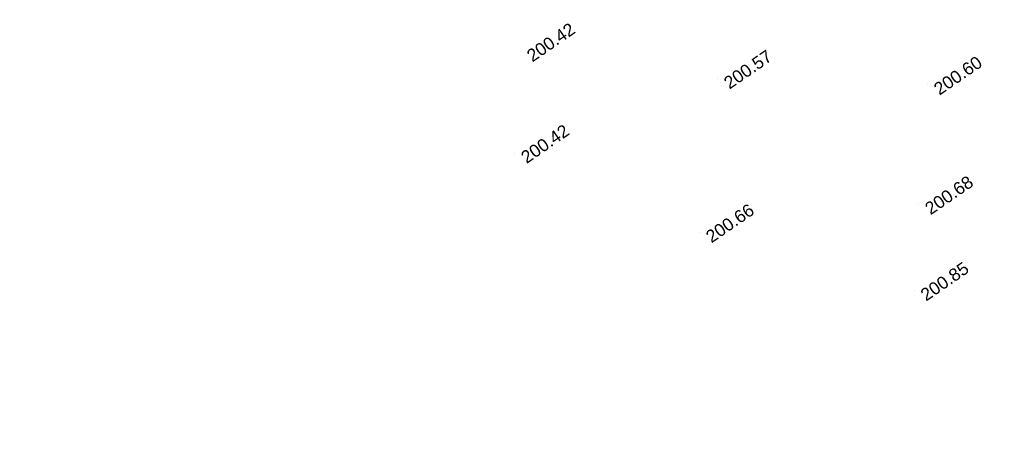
# Model space of a CAD drawing. Header units: millimetres. Extents: x -446952 to 537903, y -185749 to 168493.
# Tile 4 of 155: x -374168 to -295447, y 78059 to 112421. Entities that reach past the tile are written whole.
import ezdxf
from ezdxf.xclip import XClip

# ---------------------------------------------------------------- set-up
doc = ezdxf.new("R2010")
doc.units = ezdxf.units.MM
doc.header["$MEASUREMENT"] = 0
doc.header["$XCLIPFRAME"] = 0
doc.linetypes.add('Wipeout_Contour', pattern=[1000, 0, -1000])
for name, color, linetype in [('02 AF-17-0322 ZAE POMME- CHANTIER-2018-09-26_2_2D - Dessins placés - Géomètre.2D', 7, 'Continuous'), ('02 AF-17-0322 ZAE POMME- CHANTIER-2018-09-26_2_X-PTS TOPO-TEXTE TOPOALT', 7, 'Continuous'), ('02 AF-17-0322 ZAE POMME- CHANTIER-2018-09-26_2_X-PTS TOPO-TOPOPOINT', 7, 'Continuous'), ('2D - Dessins placés - Géomètre.2D', 7, 'Continuous')]:
    doc.layers.add(name, color=color, linetype=linetype)
doc.styles.add('STYLE_GENERE_4', font='txt')

# ---------------------------------------------------------------- blocks, each defined once
blk = doc.blocks.new('Dessin_1_2', base_point=(-56559339, -2771872408))
at = {"color": 254, "linetype": 'Wipeout_Contour', "lineweight": 0, "ltscale": 2094265.569888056}
blk.add_wipeout([(-446952, -185749), (537903, -185749), (537903, 168493), (-446952, 168064)], dxfattribs=at).dxf.layer = '02 AF-17-0322 ZAE POMME- CHANTIER-2018-09-26_2_2D - Dessins placés - Géomètre.2D'
at = {"layer": '02 AF-17-0322 ZAE POMME- CHANTIER-2018-09-26_2_X-PTS TOPO-TOPOPOINT', "color": 14, "linetype": 'Continuous', "lineweight": 15, "true_color": 0xa80f02}
for p, q in [((-334123, 109861), (-334123, 109861)), ((-318369, 107688), (-318369, 107688)), ((-301581, 107201), (-301581, 107201)), ((-334592, 101736), (-334592, 101736)), ((-302292, 97634), (-302292, 97634)), ((-319806, 95390), (-319806, 95391)), ((-302645, 90735), (-302645, 90735))]:
    blk.add_line(p, q, dxfattribs=at)
at = {"layer": '02 AF-17-0322 ZAE POMME- CHANTIER-2018-09-26_2_X-PTS TOPO-TEXTE TOPOALT', "color": 14, "linetype": 'Continuous', "lineweight": 15, "true_color": 0xa80f02, "char_height": 1000, "attachment_point": 1, "rotation": 34.52707, "style": 'STYLE_GENERE_4'}
for s, insert in [('\\A1;{\\pql;\\fArial|b0|i0|c0|p38;200.42}', (-333741, 109820)), ('\\A1;{\\pql;\\fArial|b0|i0|c0|p38;200.57}', (-317988, 107647)), ('\\A1;{\\pql;\\fArial|b0|i0|c0|p38;200.60}', (-301199, 107160)), ('\\A1;{\\pql;\\fArial|b0|i0|c0|p38;200.42}', (-334210, 101695)), ('\\A1;{\\pql;\\fArial|b0|i0|c0|p38;200.68}', (-301910, 97593)), ('\\A1;{\\pql;\\fArial|b0|i0|c0|p38;200.66}', (-319425, 95349)), ('\\A1;{\\pql;\\fArial|b0|i0|c0|p38;200.85}', (-302263, 90694))]:
    blk.add_mtext(s, dxfattribs=dict(at, insert=insert))

msp = doc.modelspace()

# ---------------------------------------------------------------- block references
at = {"layer": '2D - Dessins placés - Géomètre.2D', "color": 7, "linetype": 'Continuous', "lineweight": 40}
ref = msp.add_blockref('Dessin_1_2', (-56559339, -2771872408), dxfattribs=at)
XClip(ref).set_block_clipping_path([(-446952.2139278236, -185748.9586169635), (537903.0822630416, -185748.9586169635), (537903.0822630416, 168492.6257651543), (-446952.2139278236, 168063.6339895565)])

doc.saveas('drawing.dxf')
